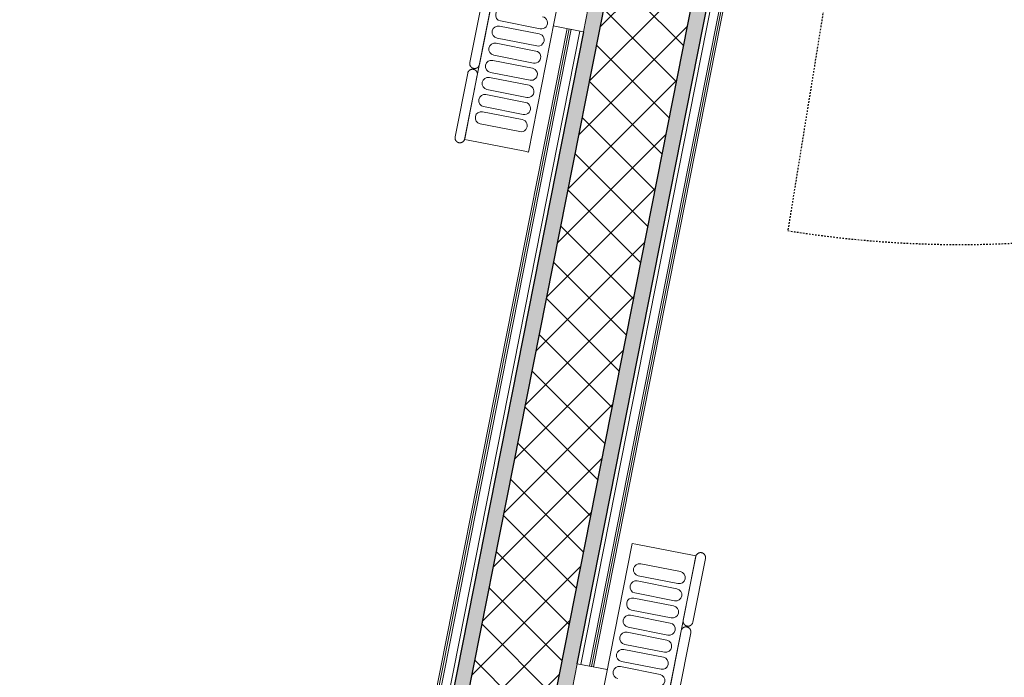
# Model space of a CAD drawing. Header units: millimetres. Extents: x -24070 to 30874, y -36590 to 4541.
# Tile 64 of 94: x 791 to 1594, y -17510 to -16973. Entities that reach past the tile are written whole.
import ezdxf

# ---------------------------------------------------------------- set-up
doc = ezdxf.new("R2010")
doc.units = ezdxf.units.MM
doc.linetypes.add('Centre', pattern=[29.999999, 12, -6, 6, -6])
doc.linetypes.add('Tiret', pattern=[2.5, 1.25, -1.25])
doc.layers.add('A-DOOR-HDLN', color=5, linetype='Tiret', lineweight=25, true_color=0x0000ff)
for name, color, linetype, lineweight in [('A-FLOR-HRAL', 7, 'Continuous', 18), ('A-WALL', 7, 'Continuous', 25), ('A-WALL-PATT', 7, 'Continuous', 25), ('BATIEMENT', 7, 'Continuous', 18), ('BATIMENT', 7, 'Continuous', 25), ('EQP CVC', 7, 'Continuous', 18)]:
    doc.layers.add(name, color=color, linetype=linetype, lineweight=lineweight)

# ---------------------------------------------------------------- blocks, each defined once
blk = doc.blocks.new('51_2V_PV_MV_XX_XX - Type 1-413066-2021_015_1111_DCE_1_50_N0 FINI_PLB_GEN')
at = {"layer": 'A-DOOR-HDLN'}
blk.add_line((972.7, 102), (972.7, 976.4), dxfattribs=at)
blk.add_arc((972.7, 102), 874.4, 90, 180, dxfattribs=at)
blk = doc.blocks.new('Garde-corps - Garde-corps-506286-2021_015_1111_DCE_1_50_N0 FINI_PLB_GEN')
at = {"layer": 'A-FLOR-HRAL'}
for p, q in [((1237.13, -16980.57), (804.22, -19171.19)), ((1238.75, -16980.89), (805.84, -19171.51)), ((1240.46, -16981.23), (807.55, -19171.85)), ((1247.45, -16982.61), (814.54, -19173.23))]:
    blk.add_line(p, q, dxfattribs=at)
blk = doc.blocks.new('Garde-corps - Garde-corps-512182-2021_015_1111_DCE_1_50_N0 FINI_PLB_GEN')
at = {"layer": 'A-FLOR-HRAL'}
for p, q in [((1248.27, -17499.39), (1492.43, -16263.91)), ((1255.26, -17500.77), (1499.42, -16265.29)), ((1256.97, -17501.11), (1501.13, -16265.62)), ((1258.59, -17501.43), (1502.75, -16265.94))]:
    blk.add_line(p, q, dxfattribs=at)
blk = doc.blocks.new('B02_ARC_rvt-1-2021_015_1111_DCE_1_50_N0 FINI_PLB_GEN')
at = {"layer": 'A-WALL-PATT', "lineweight": 18}
h = blk.add_hatch(dxfattribs=at)
h.set_pattern_fill('FP_1', color=256, style=0, pattern_type=2)
h.set_pattern_definition([(45, (0, 0), (-17.67767, 17.67767), []), (135, (0, 0), (-17.67767, -17.67767), [])])
h.paths.add_polyline_path([(229.85, -22211.8), (306.41, -22185.44), (699.14, -20198.15), (630.47, -20184.58), (233.71, -22192.27)])
h.paths.add_polyline_path([(899.94, -19182.1), (1488.86, -16202), (1420.19, -16188.43), (831.26, -19168.53), (865.6, -19175.31)])
at = {"layer": 'A-WALL-PATT', "lineweight": 5, "true_color": 0xdadada}
h = blk.add_hatch(color=254, dxfattribs=at)
h.paths.add_polyline_path([(231.88, -22137.07), (245.55, -22132.36), (610.53, -20285.5), (598.12, -20283.82), (232.81, -22132.36)])
h.paths.add_polyline_path([(624.12, -20216.7), (630.47, -20184.58), (664.81, -20191.36), (667.23, -20179.1), (620.63, -20169.89), (611.71, -20215.02), (614.14, -20215.35)])
h.paths.add_polyline_path([(863.18, -19187.57), (865.6, -19175.31), (831.26, -19168.53), (1420.19, -16188.43), (1407.93, -16186.01), (816.58, -19178.37), (838.53, -19182.7)])
at = {"layer": 'A-WALL-PATT', "true_color": 0xdadada}
h = blk.add_hatch(color=254, dxfattribs=at)
h.paths.add_polyline_path([(303.61, -22199.62), (317.28, -22194.92), (713.83, -20188.31), (667.23, -20179.1), (664.81, -20191.36), (699.14, -20198.15), (304.54, -22194.92)])
h.paths.add_polyline_path([(909.78, -19196.78), (1501.13, -16204.43), (1488.86, -16202), (899.94, -19182.1), (865.6, -19175.31), (863.18, -19187.57), (899.94, -19194.84)])
at = {"layer": 'A-WALL'}
for p, q in [((1420.19, -16188.43), (831.26, -19168.53)), ((899.94, -19182.1), (1488.86, -16202))]:
    blk.add_line(p, q, dxfattribs=at)
at = {"layer": 'BATIEMENT', "lineweight": 25}
for p, q in [((1245.33, -17498.81), (1501.13, -16204.43)), ((1250.39, -16983.19), (816.58, -19178.37))]:
    blk.add_line(p, q, dxfattribs=at)
at = {"layer": 'BATIEMENT', "lineweight": 18}
for name in ['Garde-corps - Garde-corps-506286-2021_015_1111_DCE_1_50_N0 FINI_PLB_GEN', 'Garde-corps - Garde-corps-512182-2021_015_1111_DCE_1_50_N0 FINI_PLB_GEN']:
    blk.add_blockref(name, (0, 0), dxfattribs=at)
at = {"layer": 'BATIMENT', "lineweight": 18, "rotation": 170.8152769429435}
blk.add_blockref('51_2V_PV_MV_XX_XX - Type 1-413066-2021_015_1111_DCE_1_50_N0 FINI_PLB_GEN', (2533.22, -16336.86), dxfattribs=at)
blk = doc.blocks.new('202_RADIATEUR GENERIQUE - Type-1480591-2021_015_1111_DCE_1_50_N0 FINI_PLB_GEN')
at = {"layer": 'EQP CVC'}
for p, q in [((200, 0), (180, 0)), ((200, -25), (200, 0)), ((305, -25), (-305, -25)), ((305, -28), (305, -25)), ((305, -28), (305, -75)), ((204.5, -35), (204.5, -68)), ((208.75, -68), (208.75, -35)), ((218.75, -35), (218.75, -68)), ((223, -68), (223, -35)), ((233, -35), (233, -68)), ((237.25, -68), (237.25, -35)), ((247.25, -35), (247.25, -68)), ((251.5, -68), (251.5, -35)), ((261.5, -35), (261.5, -68)), ((265.75, -68), (265.75, -35)), ((275.75, -35), (275.75, -68)), ((280, -68), (280, -35)), ((290, -35), (290, -68)), ((-305, -78), (305, -78)), ((242.72, -78), (189.72, -78)), ((304.5, -78), (251.5, -78)), ((305, -78), (305, -75)), ((189.72, -86), (242.72, -86)), ((251.5, -86), (304.5, -86))]:
    blk.add_line(p, q, dxfattribs=at)
for centre, start, end in [((199.5, -35), 360, 180), ((213.75, -35), 360, 180), ((228, -35), 360, 180), ((242.25, -35), 360, 180), ((256.5, -35), 360, 180), ((270.75, -35), 360, 180), ((285, -35), 360, 180), ((199.5, -68), 180, 360), ((213.75, -68), 180, 360), ((228, -68), 180, 360), ((242.25, -68), 180, 360), ((256.5, -68), 180, 360), ((270.75, -68), 180, 360), ((285, -68), 180, 360)]:
    blk.add_arc(centre, 5, start, end, dxfattribs=at)
for points, knots in [([(246.72, -82), (246.72, -81.81), (246.7, -81.54), (246.64, -81.19), (246.58, -80.93), (246.5, -80.68), (246.41, -80.44), (246.3, -80.21), (246.19, -79.99), (246.06, -79.79), (245.92, -79.6), (245.78, -79.41), (245.63, -79.25), (245.47, -79.09), (245.25, -78.89), (245.02, -78.72), (244.79, -78.57), (244.55, -78.44), (244.12, -78.24), (243.49, -78.05), (242.98, -78), (242.72, -78)], [0, 0, 0, 0, 0.071429, 0.107143, 0.142857, 0.178571, 0.214286, 0.25, 0.285714, 0.321429, 0.357143, 0.392857, 0.428571, 0.464286, 0.5, 0.571429, 0.607143, 0.642857, 0.714286, 0.857143, 1, 1, 1, 1]), ([(251.5, -78), (251.24, -78), (250.73, -78.05), (250.1, -78.24), (249.67, -78.44), (249.43, -78.57), (249.26, -78.69), (249.09, -78.81), (248.92, -78.94), (248.75, -79.09), (248.6, -79.25), (248.45, -79.41), (248.3, -79.6), (248.16, -79.79), (248.04, -79.99), (247.92, -80.21), (247.81, -80.44), (247.72, -80.68), (247.64, -80.93), (247.58, -81.19), (247.52, -81.54), (247.5, -81.81), (247.5, -82)], [0, 0, 0, 0, 0.142857, 0.285714, 0.357143, 0.392857, 0.428571, 0.464286, 0.5, 0.535714, 0.571429, 0.607143, 0.642857, 0.678571, 0.714286, 0.75, 0.785714, 0.821429, 0.857143, 0.892857, 0.928571, 1, 1, 1, 1]), ([(308.5, -82), (308.5, -81.81), (308.48, -81.54), (308.42, -81.19), (308.36, -80.93), (308.28, -80.68), (308.19, -80.44), (308.08, -80.21), (307.96, -79.99), (307.84, -79.79), (307.7, -79.6), (307.55, -79.41), (307.4, -79.25), (307.25, -79.09), (307.03, -78.89), (306.8, -78.72), (306.57, -78.57), (306.33, -78.44), (305.9, -78.24), (305.52, -78.12), (305.27, -78.07)], [0, 0, 0, 0, 0.0714286, 0.1071429, 0.1428571, 0.1785714, 0.2142857, 0.25, 0.2857143, 0.3214286, 0.3571429, 0.3928571, 0.4285714, 0.4642857, 0.5, 0.5714286, 0.6071429, 0.6428571, 0.7142857, 0.8571429, 0.8571429, 0.8571429, 0.8571429]), ([(242.72, -86), (242.98, -86), (243.49, -85.95), (244.12, -85.76), (244.55, -85.56), (244.79, -85.43), (244.96, -85.31), (245.14, -85.19), (245.31, -85.06), (245.47, -84.91), (245.63, -84.75), (245.78, -84.59), (245.92, -84.4), (246.06, -84.21), (246.19, -84.01), (246.3, -83.79), (246.41, -83.56), (246.5, -83.32), (246.58, -83.07), (246.64, -82.81), (246.7, -82.46), (246.72, -82.19), (246.72, -82)], [0, 0, 0, 0, 0.142857, 0.285714, 0.357143, 0.392857, 0.428571, 0.464286, 0.5, 0.535714, 0.571429, 0.607143, 0.642857, 0.678571, 0.714286, 0.75, 0.785714, 0.821429, 0.857143, 0.892857, 0.928571, 1, 1, 1, 1]), ([(247.5, -82), (247.5, -82.19), (247.52, -82.46), (247.58, -82.81), (247.64, -83.07), (247.72, -83.32), (247.81, -83.56), (247.92, -83.79), (248.04, -84.01), (248.16, -84.21), (248.3, -84.4), (248.45, -84.59), (248.6, -84.75), (248.75, -84.91), (248.97, -85.11), (249.2, -85.28), (249.43, -85.43), (249.67, -85.56), (250.1, -85.76), (250.73, -85.95), (251.24, -86), (251.5, -86)], [0, 0, 0, 0, 0.071429, 0.107143, 0.142857, 0.178571, 0.214286, 0.25, 0.285714, 0.321429, 0.357143, 0.392857, 0.428571, 0.464286, 0.5, 0.571429, 0.607143, 0.642857, 0.714286, 0.857143, 1, 1, 1, 1]), ([(304.5, -86), (304.76, -86), (305.27, -85.95), (305.9, -85.76), (306.33, -85.56), (306.57, -85.43), (306.74, -85.31), (306.91, -85.19), (307.08, -85.06), (307.25, -84.91), (307.4, -84.75), (307.55, -84.59), (307.7, -84.4), (307.84, -84.21), (307.96, -84.01), (308.08, -83.79), (308.19, -83.56), (308.28, -83.32), (308.36, -83.07), (308.42, -82.81), (308.48, -82.46), (308.5, -82.19), (308.5, -82)], [0, 0, 0, 0, 0.142857, 0.285714, 0.357143, 0.392857, 0.428571, 0.464286, 0.5, 0.535714, 0.571429, 0.607143, 0.642857, 0.678571, 0.714286, 0.75, 0.785714, 0.821429, 0.857143, 0.892857, 0.928571, 1, 1, 1, 1])]:
    blk.add_open_spline(points, degree=3, knots=knots, dxfattribs=at)
blk = doc.blocks.new('202_RADIATEUR GENERIQUE - Type-V23-2021_015_1111_DCE_1_50_N0 FINI_PLB_GEN')
at = {"layer": 'EQP CVC'}
for p, q in [((200, 0), (180, 0)), ((200, -25), (200, 0)), ((305, -25), (-305, -25)), ((305, -28), (305, -25)), ((305, -28), (305, -75)), ((204.5, -35), (204.5, -68)), ((208.75, -68), (208.75, -35)), ((218.75, -35), (218.75, -68)), ((223, -68), (223, -35)), ((233, -35), (233, -68)), ((237.25, -68), (237.25, -35)), ((247.25, -35), (247.25, -68)), ((251.5, -68), (251.5, -35)), ((261.5, -35), (261.5, -68)), ((265.75, -68), (265.75, -35)), ((275.75, -35), (275.75, -68)), ((280, -68), (280, -35)), ((290, -35), (290, -68)), ((-305, -78), (305, -78)), ((242.72, -78), (189.72, -78)), ((304.5, -78), (251.5, -78)), ((305, -78), (305, -75)), ((189.72, -86), (242.72, -86)), ((251.5, -86), (304.5, -86))]:
    blk.add_line(p, q, dxfattribs=at)
for centre, start, end in [((199.5, -35), 360, 180), ((213.75, -35), 360, 180), ((228, -35), 360, 180), ((242.25, -35), 360, 180), ((256.5, -35), 360, 180), ((270.75, -35), 360, 180), ((285, -35), 360, 180), ((199.5, -68), 180, 360), ((213.75, -68), 180, 360), ((228, -68), 180, 360), ((242.25, -68), 180, 360), ((256.5, -68), 180, 360), ((270.75, -68), 180, 360), ((285, -68), 180, 360)]:
    blk.add_arc(centre, 5, start, end, dxfattribs=at)
for points, knots in [([(246.72, -82), (246.72, -81.81), (246.7, -81.54), (246.64, -81.19), (246.58, -80.93), (246.5, -80.68), (246.41, -80.44), (246.3, -80.21), (246.19, -79.99), (246.06, -79.79), (245.92, -79.6), (245.78, -79.41), (245.63, -79.25), (245.47, -79.09), (245.25, -78.89), (245.02, -78.72), (244.79, -78.57), (244.55, -78.44), (244.12, -78.24), (243.49, -78.05), (242.98, -78), (242.72, -78)], [0, 0, 0, 0, 0.071429, 0.107143, 0.142857, 0.178571, 0.214286, 0.25, 0.285714, 0.321429, 0.357143, 0.392857, 0.428571, 0.464286, 0.5, 0.571429, 0.607143, 0.642857, 0.714286, 0.857143, 1, 1, 1, 1]), ([(251.5, -78), (251.24, -78), (250.73, -78.05), (250.1, -78.24), (249.67, -78.44), (249.43, -78.57), (249.26, -78.69), (249.09, -78.81), (248.92, -78.94), (248.75, -79.09), (248.6, -79.25), (248.45, -79.41), (248.3, -79.6), (248.16, -79.79), (248.04, -79.99), (247.92, -80.21), (247.81, -80.44), (247.72, -80.68), (247.64, -80.93), (247.58, -81.19), (247.52, -81.54), (247.5, -81.81), (247.5, -82)], [0, 0, 0, 0, 0.142857, 0.285714, 0.357143, 0.392857, 0.428571, 0.464286, 0.5, 0.535714, 0.571429, 0.607143, 0.642857, 0.678571, 0.714286, 0.75, 0.785714, 0.821429, 0.857143, 0.892857, 0.928571, 1, 1, 1, 1]), ([(308.5, -82), (308.5, -81.81), (308.48, -81.54), (308.42, -81.19), (308.36, -80.93), (308.28, -80.68), (308.19, -80.44), (308.08, -80.21), (307.96, -79.99), (307.84, -79.79), (307.7, -79.6), (307.55, -79.41), (307.4, -79.25), (307.25, -79.09), (307.03, -78.89), (306.8, -78.72), (306.57, -78.57), (306.33, -78.44), (305.9, -78.24), (305.52, -78.12), (305.27, -78.07)], [0, 0, 0, 0, 0.0714286, 0.1071429, 0.1428571, 0.1785714, 0.2142857, 0.25, 0.2857143, 0.3214286, 0.3571429, 0.3928571, 0.4285714, 0.4642857, 0.5, 0.5714286, 0.6071429, 0.6428571, 0.7142857, 0.8571429, 0.8571429, 0.8571429, 0.8571429]), ([(242.72, -86), (242.98, -86), (243.49, -85.95), (244.12, -85.76), (244.55, -85.56), (244.79, -85.43), (244.96, -85.31), (245.14, -85.19), (245.31, -85.06), (245.47, -84.91), (245.63, -84.75), (245.78, -84.59), (245.92, -84.4), (246.06, -84.21), (246.19, -84.01), (246.3, -83.79), (246.41, -83.56), (246.5, -83.32), (246.58, -83.07), (246.64, -82.81), (246.7, -82.46), (246.72, -82.19), (246.72, -82)], [0, 0, 0, 0, 0.142857, 0.285714, 0.357143, 0.392857, 0.428571, 0.464286, 0.5, 0.535714, 0.571429, 0.607143, 0.642857, 0.678571, 0.714286, 0.75, 0.785714, 0.821429, 0.857143, 0.892857, 0.928571, 1, 1, 1, 1]), ([(247.5, -82), (247.5, -82.19), (247.52, -82.46), (247.58, -82.81), (247.64, -83.07), (247.72, -83.32), (247.81, -83.56), (247.92, -83.79), (248.04, -84.01), (248.16, -84.21), (248.3, -84.4), (248.45, -84.59), (248.6, -84.75), (248.75, -84.91), (248.97, -85.11), (249.2, -85.28), (249.43, -85.43), (249.67, -85.56), (250.1, -85.76), (250.73, -85.95), (251.24, -86), (251.5, -86)], [0, 0, 0, 0, 0.071429, 0.107143, 0.142857, 0.178571, 0.214286, 0.25, 0.285714, 0.321429, 0.357143, 0.392857, 0.428571, 0.464286, 0.5, 0.571429, 0.607143, 0.642857, 0.714286, 0.857143, 1, 1, 1, 1]), ([(304.5, -86), (304.76, -86), (305.27, -85.95), (305.9, -85.76), (306.33, -85.56), (306.57, -85.43), (306.74, -85.31), (306.91, -85.19), (307.08, -85.06), (307.25, -84.91), (307.4, -84.75), (307.55, -84.59), (307.7, -84.4), (307.84, -84.21), (307.96, -84.01), (308.08, -83.79), (308.19, -83.56), (308.28, -83.32), (308.36, -83.07), (308.42, -82.81), (308.48, -82.46), (308.5, -82.19), (308.5, -82)], [0, 0, 0, 0, 0.142857, 0.285714, 0.357143, 0.392857, 0.428571, 0.464286, 0.5, 0.535714, 0.571429, 0.607143, 0.642857, 0.678571, 0.714286, 0.75, 0.785714, 0.821429, 0.857143, 0.892857, 0.928571, 1, 1, 1, 1])]:
    blk.add_open_spline(points, degree=3, knots=knots, dxfattribs=at)
blk = doc.blocks.new('B02_PLB_rvt-1-2021_015_1111_DCE_1_50_N0 FINI_PLB_GEN')
at = {"layer": 'EQP CVC', "color": 6, "linetype": 'Centre', "lineweight": 18, "true_color": 0xff00ff}
for name, p, rotation in [('202_RADIATEUR GENERIQUE - Type-1480591-2021_015_1111_DCE_1_50_N0 FINI_PLB_GEN', (1289.16, -16786.99), 258.8212149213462), ('202_RADIATEUR GENERIQUE - Type-V23-2021_015_1111_DCE_1_50_N0 FINI_PLB_GEN', (1206.56, -17695.01), 78.82121492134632)]:
    blk.add_blockref(name, p, dxfattribs=dict(at, rotation=rotation))

msp = doc.modelspace()

# ---------------------------------------------------------------- block references
at = {"lineweight": 5}
for name in ['B02_ARC_rvt-1-2021_015_1111_DCE_1_50_N0 FINI_PLB_GEN', 'B02_PLB_rvt-1-2021_015_1111_DCE_1_50_N0 FINI_PLB_GEN']:
    msp.add_blockref(name, (0, 0), dxfattribs=at)

doc.saveas('drawing.dxf')
